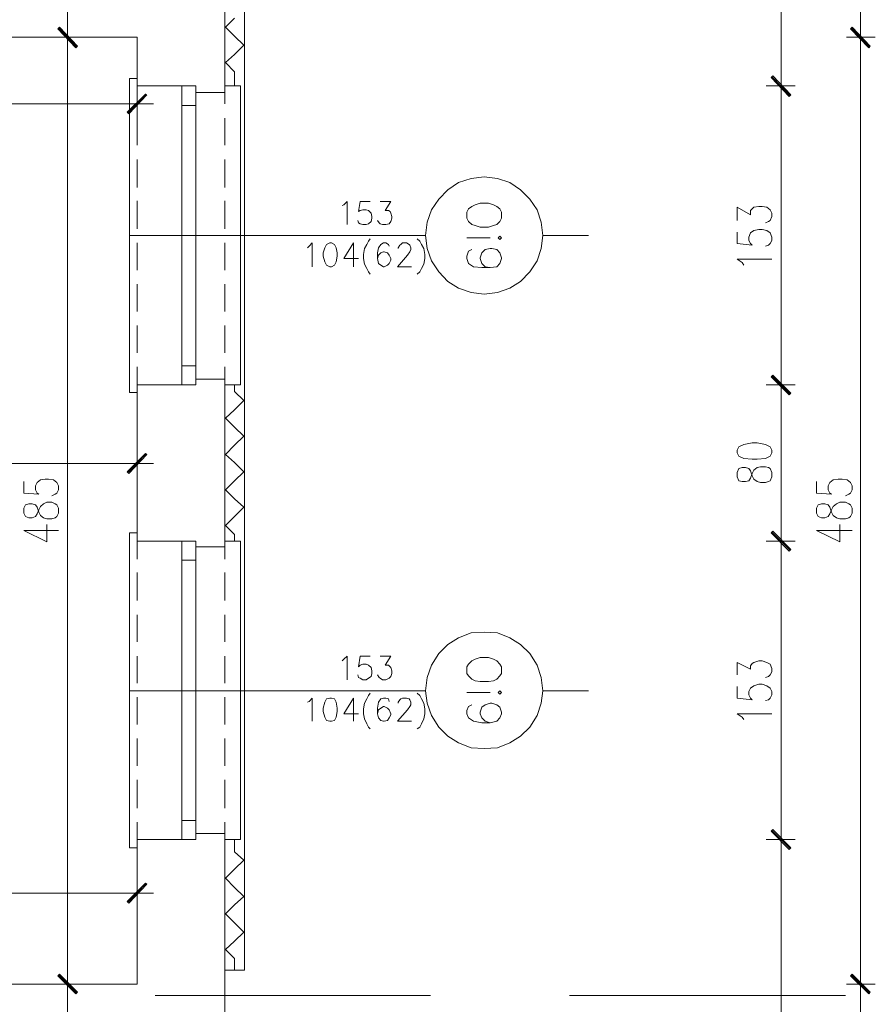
# Model space of a CAD drawing. Header units: inches. Extents: x 1504 to 12593, y -807 to 3183.
# Tile 228 of 256: x 6606 to 7043, y 1852 to 2355. Entities that reach past the tile are written whole.
import ezdxf

# ---------------------------------------------------------------- set-up
doc = ezdxf.new("R2010")
doc.units = ezdxf.units.IN
doc.header["$MEASUREMENT"] = 0
for name, color, linetype in [('at_Entity', 7, 'Continuous'), ('at_Rect', 7, 'Continuous'), ('at_Solid', 7, 'Continuous')]:
    doc.layers.add(name, color=color, linetype=linetype)

msp = doc.modelspace()

# ---------------------------------------------------------------- hatches: boundary and pattern name
at = {"layer": 'at_Solid', "lineweight": 15}
for points in [[(6635.61, 2341.95), (6625.47, 2350.82), (6626.32, 2351.67)], [(6626.32, 2351.67), (6625.47, 2350.82), (6635.61, 2341.95)], [(6634.77, 2341.53), (6635.61, 2341.95), (6625.47, 2350.82)], [(6625.47, 2350.82), (6635.61, 2341.95), (6634.77, 2341.11)], [(7031.4, 2351.67), (7030.56, 2350.82), (7040.69, 2341.95)], [(7040.69, 2341.95), (7030.56, 2350.82), (7031.4, 2351.67)], [(7030.56, 2350.82), (7040.69, 2341.95), (7039.85, 2341.11)], [(7039.85, 2341.53), (7040.69, 2341.95), (7030.56, 2350.82)], [(6990.85, 2326.75), (6990, 2325.9), (7000.15, 2317.03)], [(7000.15, 2317.03), (6990, 2325.9), (6990.85, 2326.75)], [(6990, 2325.9), (7000.15, 2317.03), (6999.3, 2316.19)], [(6999.3, 2316.61), (7000.15, 2317.03), (6990, 2325.9)], [(6670.25, 2317.46), (6661.8, 2307.31), (6660.96, 2308.16)], [(6671.09, 2317.03), (6670.25, 2317.46), (6661.8, 2307.31)], [(6990.85, 2173.84), (6990, 2172.99), (7000.15, 2164.55)], [(7000.15, 2164.55), (6990, 2172.99), (6990.85, 2173.84)], [(6990, 2172.99), (7000.15, 2164.55), (6999.3, 2163.7)], [(6999.3, 2163.7), (7000.15, 2164.55), (6990, 2172.99)], [(6670.25, 2133.71), (6661.8, 2123.57), (6660.96, 2124.42)], [(6671.09, 2133.29), (6670.25, 2133.71), (6661.8, 2123.57)], [(6990.85, 2094.01), (6990, 2093.16), (7000.15, 2084.71)], [(7000.15, 2084.71), (6990, 2093.16), (6990.85, 2094.01)], [(6990, 2093.16), (7000.15, 2084.71), (6999.3, 2083.87)], [(6999.3, 2083.87), (7000.15, 2084.71), (6990, 2093.16)], [(6990.85, 1941.52), (6990, 1940.67), (7000.15, 1932.23)], [(7000.15, 1932.23), (6990, 1940.67), (6990.85, 1941.52)], [(6990, 1940.67), (7000.15, 1932.23), (6999.3, 1931.38)], [(6999.3, 1931.38), (7000.15, 1932.23), (6990, 1940.67)], [(6670.25, 1914.06), (6661.8, 1903.92), (6660.96, 1904.77)], [(6671.09, 1913.64), (6670.25, 1914.06), (6661.8, 1903.92)], [(6635.61, 1858.31), (6625.47, 1866.76), (6626.32, 1867.6)], [(6626.32, 1867.6), (6625.47, 1866.76), (6635.61, 1858.31)], [(7031.4, 1867.6), (7030.56, 1866.76), (7040.69, 1858.31)], [(7040.69, 1858.31), (7030.56, 1866.76), (7031.4, 1867.6)], [(6634.77, 1857.46), (6635.61, 1858.31), (6625.47, 1866.76)], [(6625.47, 1866.76), (6635.61, 1858.31), (6634.77, 1857.46)], [(7030.56, 1866.76), (7040.69, 1858.31), (7039.85, 1857.46)], [(7039.85, 1857.46), (7040.69, 1858.31), (7030.56, 1866.76)]]:
    msp.add_hatch(color=7, dxfattribs=at).paths.add_polyline_path(points)

# ---------------------------------------------------------------- linework, layer by layer
at = {"layer": 'at_Entity', "color": 7, "lineweight": 15}
for p, q in [((6720.94, 1869.71), (6720.94, 2962.04)), ((6710.8, 2321.68), (6710.8, 2430.24)), ((6995.07, 2327.17), (6995.07, 2421.79)), ((6630.54, 2385.89), (6630.54, 2352.09)), ((7035.63, 2352.09), (7035.63, 2385.89)), ((6711.22, 2351.67), (6715.87, 2356.32)), ((6625.47, 2350.82), (6626.32, 2351.67)), ((6626.32, 2351.67), (6625.47, 2350.82)), ((6635.61, 2341.95), (6625.47, 2350.82)), ((6625.47, 2350.82), (6634.77, 2341.53)), ((6635.61, 2341.95), (6625.47, 2350.82)), ((6625.47, 2350.82), (6635.61, 2341.95)), ((6625.47, 2350.82), (6635.61, 2341.95)), ((6634.77, 2341.11), (6625.47, 2350.82)), ((6625.9, 2351.25), (6635.19, 2341.95)), ((6635.19, 2341.53), (6625.9, 2351.25)), ((6626.32, 2351.67), (6635.61, 2341.95)), ((6635.61, 2341.95), (6626.32, 2351.67)), ((6630.54, 2354.63), (6630.54, 2338.15)), ((6630.54, 2338.15), (6630.54, 2354.63)), ((6715.87, 2347.02), (6711.22, 2351.67)), ((7031.4, 2351.67), (7030.56, 2350.82)), ((7030.56, 2350.82), (7031.4, 2351.67)), ((7030.56, 2350.82), (7040.69, 2341.95)), ((7030.56, 2350.82), (7040.69, 2341.95)), ((7039.85, 2341.11), (7030.56, 2350.82)), ((7040.69, 2341.95), (7030.56, 2350.82)), ((7030.56, 2350.82), (7039.85, 2341.53)), ((7040.69, 2341.95), (7030.56, 2350.82)), ((7040.27, 2341.53), (7030.98, 2351.25)), ((7030.98, 2351.25), (7040.27, 2341.95)), ((7040.69, 2341.95), (7031.4, 2351.67)), ((7031.4, 2351.67), (7040.69, 2341.95)), ((7035.63, 2338.15), (7035.63, 2354.63)), ((7035.63, 2354.63), (7035.63, 2338.15)), ((6666.02, 2346.6), (6267.28, 2346.6)), ((6638.15, 2346.6), (6622.94, 2346.6)), ((6622.94, 2346.6), (6638.15, 2346.6)), ((6666.02, 2346.6), (6666.02, 2321.68)), ((6715.87, 2347.02), (6720.52, 2342.38)), ((7028.45, 2346.6), (7043.23, 2346.6)), ((7043.23, 2346.6), (7028.45, 2346.6)), ((6630.54, 2340.69), (6630.54, 1868.02)), ((6634.77, 2341.53), (6635.61, 2341.95)), ((6635.61, 2341.95), (6634.77, 2341.11)), ((6720.52, 2342.38), (6715.87, 2337.73)), ((7035.63, 1868.02), (7035.63, 2340.69)), ((7040.69, 2341.95), (7039.85, 2341.11)), ((7039.85, 2341.53), (7040.69, 2341.95)), ((6711.22, 2333.51), (6715.87, 2337.73)), ((6715.87, 2328.86), (6711.22, 2333.51)), ((6662.22, 2164.97), (6662.22, 2325.48)), ((6662.22, 2325.48), (6666.02, 2325.48)), ((6666.02, 2312.39), (6666.02, 2325.48)), ((6666.02, 2325.48), (6666.02, 2321.68)), ((6715.87, 2321.68), (6715.87, 2328.86)), ((6990.85, 2326.75), (6990, 2325.9)), ((6990, 2325.9), (6990.85, 2326.75)), ((6990, 2325.9), (7000.15, 2317.03)), ((6990, 2325.9), (7000.15, 2317.03)), ((6999.3, 2316.19), (6990, 2325.9)), ((7000.15, 2317.03), (6990, 2325.9)), ((6990, 2325.9), (6999.3, 2316.61)), ((7000.15, 2317.03), (6990, 2325.9)), ((6999.72, 2316.61), (6990.43, 2326.33)), ((6990.43, 2326.33), (6999.72, 2316.61)), ((7000.15, 2317.03), (6990.85, 2326.75)), ((6990.85, 2326.75), (7000.15, 2317.03)), ((6995.07, 2313.23), (6995.07, 2329.7)), ((6995.07, 2329.7), (6995.07, 2313.23)), ((6666.02, 2321.68), (6696.01, 2321.68)), ((6696.01, 2321.68), (6666.02, 2321.68)), ((6666.02, 2321.68), (6696.01, 2321.68)), ((6696.01, 2321.68), (6696.01, 2318.3)), ((6710.8, 2321.68), (6718.83, 2321.68)), ((6710.8, 2312.39), (6710.8, 2321.68)), ((6710.8, 2318.3), (6710.8, 2321.68)), ((6718.83, 2321.68), (6718.83, 2168.77)), ((6987.47, 2321.68), (7002.25, 2321.68)), ((7002.25, 2321.68), (6987.47, 2321.68)), ((6660.96, 2308.16), (6670.25, 2317.46)), ((6661.38, 2307.74), (6670.67, 2317.46)), ((6670.25, 2317.46), (6661.8, 2307.31)), ((6670.25, 2317.46), (6661.8, 2307.31)), ((6661.8, 2307.31), (6671.09, 2317.03)), ((6666.02, 2319.99), (6666.02, 2305.21)), ((6671.09, 2317.03), (6670.25, 2317.46)), ((6696.01, 2318.3), (6710.8, 2318.3)), ((6696.01, 2318.3), (6710.8, 2318.3)), ((6995.07, 2174.26), (6995.07, 2315.77)), ((7000.15, 2317.03), (6999.3, 2316.19)), ((6999.3, 2316.61), (7000.15, 2317.03)), ((6273.19, 2312.39), (6660.53, 2312.39)), ((6658, 2312.39), (6674.48, 2312.39)), ((6688.83, 2178.48), (6688.83, 2311.54)), ((6696.01, 2178.48), (6696.01, 2311.54)), ((6661.8, 2307.31), (6660.96, 2308.16)), ((6666.02, 2291.27), (6666.02, 2305.21)), ((6710.8, 2291.27), (6710.8, 2305.21)), ((6666.02, 2269.72), (6666.02, 2284.08)), ((6710.8, 2269.72), (6710.8, 2284.08)), ((6836.68, 2274.37), (6843.43, 2275.21)), ((6843.43, 2275.21), (6850.19, 2274.37)), ((6824.85, 2268.46), (6830.34, 2272.26)), ((6830.34, 2272.26), (6836.68, 2274.37)), ((6850.19, 2274.37), (6856.53, 2272.26)), ((6856.53, 2272.26), (6862.02, 2268.46)), ((6820.2, 2263.81), (6824.85, 2268.46)), ((6862.02, 2268.46), (6866.66, 2263.81)), ((6666.02, 2248.6), (6666.02, 2262.96)), ((6710.8, 2248.6), (6710.8, 2262.96)), ((6770.78, 2260.43), (6771.62, 2260.85)), ((6771.62, 2260.85), (6773.31, 2262.54)), ((6773.31, 2262.54), (6773.31, 2250.72)), ((6780.08, 2262.54), (6779.23, 2257.47)), ((6785.14, 2262.54), (6780.08, 2262.54)), ((6790.21, 2262.54), (6795.7, 2262.54)), ((6795.7, 2262.54), (6792.74, 2257.9)), ((6816.4, 2258.32), (6820.2, 2263.81)), ((6837.1, 2260.01), (6835.41, 2258.74)), ((6838.79, 2260.85), (6837.1, 2260.01)), ((6841.32, 2261.7), (6838.79, 2260.85)), ((6845.54, 2261.7), (6841.32, 2261.7)), ((6848.08, 2260.85), (6845.54, 2261.7)), ((6849.77, 2260.01), (6848.08, 2260.85)), ((6851.46, 2258.74), (6849.77, 2260.01)), ((6866.66, 2263.81), (6870.47, 2258.32)), ((6981.14, 2259.59), (6983.67, 2260.01)), ((6983.67, 2260.01), (6985.36, 2260.01)), ((6985.36, 2260.01), (6987.89, 2259.59)), ((6779.23, 2257.47), (6780.08, 2257.9)), ((6780.08, 2257.9), (6781.34, 2258.32)), ((6781.34, 2258.32), (6783.03, 2258.32)), ((6783.03, 2258.32), (6784.3, 2257.9)), ((6784.3, 2257.9), (6785.56, 2256.63)), ((6785.56, 2256.63), (6785.99, 2254.94)), ((6785.99, 2254.94), (6785.99, 2254.09)), ((6792.74, 2257.9), (6794.43, 2257.9)), ((6794.43, 2257.9), (6795.28, 2257.47)), ((6795.28, 2257.47), (6795.7, 2256.63)), ((6795.7, 2256.63), (6796.13, 2254.94)), ((6796.13, 2254.94), (6796.13, 2254.09)), ((6814.29, 2251.98), (6816.4, 2258.32)), ((6835.41, 2258.74), (6834.56, 2257.05)), ((6834.56, 2257.05), (6834.56, 2254.09)), ((6852.3, 2257.05), (6851.46, 2258.74)), ((6852.3, 2254.09), (6852.3, 2257.05)), ((6870.47, 2258.32), (6872.58, 2251.98)), ((6972.69, 2252.83), (6972.69, 2259.59)), ((6972.69, 2259.59), (6979.45, 2255.78)), ((6979.45, 2257.9), (6980.29, 2258.74)), ((6979.45, 2255.78), (6979.45, 2257.9)), ((6980.29, 2258.74), (6981.14, 2259.59)), ((6987.89, 2259.59), (6989.58, 2258.32)), ((6989.58, 2258.32), (6990.43, 2256.63)), ((6990.43, 2254.94), (6989.58, 2252.83)), ((6990.43, 2256.63), (6990.43, 2254.94)), ((6779.23, 2251.56), (6778.81, 2252.83)), ((6780.08, 2251.14), (6779.23, 2251.56)), ((6781.34, 2250.72), (6780.08, 2251.14)), ((6783.03, 2250.72), (6781.34, 2250.72)), ((6784.3, 2251.14), (6783.03, 2250.72)), ((6785.56, 2252.4), (6784.3, 2251.14)), ((6785.99, 2254.09), (6785.56, 2252.4)), ((6789.79, 2251.56), (6788.95, 2252.83)), ((6790.21, 2251.14), (6789.79, 2251.56)), ((6791.48, 2250.72), (6790.21, 2251.14)), ((6793.17, 2250.72), (6791.48, 2250.72)), ((6794.86, 2251.14), (6793.17, 2250.72)), ((6795.7, 2252.4), (6794.86, 2251.14)), ((6796.13, 2254.09), (6795.7, 2252.4)), ((6813.44, 2245.22), (6814.29, 2251.98)), ((6834.56, 2254.09), (6835.41, 2252.4)), ((6835.41, 2252.4), (6837.1, 2250.72)), ((6837.1, 2250.72), (6838.79, 2250.29)), ((6838.79, 2250.29), (6841.32, 2249.45)), ((6845.54, 2249.45), (6848.08, 2250.29)), ((6848.08, 2250.29), (6849.77, 2250.72)), ((6849.77, 2250.72), (6851.46, 2252.4)), ((6851.46, 2252.4), (6852.3, 2254.09)), ((6872.58, 2251.98), (6873.42, 2245.22)), ((6988.74, 2252.4), (6987.05, 2251.56)), ((6989.58, 2252.83), (6988.74, 2252.4)), ((6662.22, 2245.22), (6813.44, 2245.22)), ((6814.29, 2238.47), (6813.44, 2245.22)), ((6841.32, 2249.45), (6845.54, 2249.45)), ((6851.46, 2244.8), (6850.61, 2243.96)), ((6852.3, 2243.96), (6851.46, 2244.8)), ((6873.42, 2245.22), (6872.58, 2238.47)), ((6873.42, 2245.22), (6896.65, 2245.22)), ((6972.69, 2246.91), (6972.69, 2241)), ((6978.6, 2244.38), (6979.45, 2246.49)), ((6979.45, 2246.49), (6981.14, 2247.76)), ((6981.14, 2247.76), (6983.67, 2248.18)), ((6983.67, 2248.18), (6985.36, 2248.18)), ((6985.36, 2248.18), (6987.89, 2247.76)), ((6987.89, 2247.76), (6989.58, 2246.49)), ((6989.58, 2246.49), (6990.43, 2244.38)), ((6666.02, 2227.48), (6666.02, 2241.42)), ((6710.8, 2227.48), (6710.8, 2241.42)), ((6753.04, 2238.89), (6753.88, 2239.73)), ((6753.88, 2239.73), (6755.57, 2241.42)), ((6755.57, 2241.42), (6755.57, 2229.17)), ((6762.75, 2240.58), (6761.91, 2238.89)), ((6764.44, 2241.42), (6762.75, 2240.58)), ((6765.29, 2241.42), (6764.44, 2241.42)), ((6766.98, 2240.58), (6765.29, 2241.42)), ((6767.82, 2238.89), (6766.98, 2240.58)), ((6776.69, 2241.42), (6771.62, 2233.4)), ((6776.69, 2241.42), (6776.69, 2229.17)), ((6783.45, 2240.58), (6782.18, 2238.47)), ((6784.3, 2242.27), (6783.45, 2240.58)), ((6785.14, 2243.53), (6784.3, 2242.27)), ((6790.64, 2240.58), (6789.37, 2238.89)), ((6791.9, 2241.42), (6790.64, 2240.58)), ((6793.17, 2241.42), (6791.9, 2241.42)), ((6794.43, 2240.58), (6793.17, 2241.42)), ((6794.86, 2239.73), (6794.43, 2240.58)), ((6799.51, 2238.89), (6800.35, 2240.16)), ((6800.35, 2240.16), (6800.77, 2240.58)), ((6800.77, 2240.58), (6801.61, 2241.42)), ((6801.61, 2241.42), (6803.73, 2241.42)), ((6803.73, 2241.42), (6805, 2240.58)), ((6805, 2240.58), (6805.42, 2240.16)), ((6805.42, 2240.16), (6805.84, 2238.89)), ((6809.22, 2243.53), (6810.48, 2242.27)), ((6810.48, 2242.27), (6811.33, 2240.58)), ((6811.33, 2240.58), (6812.6, 2238.47)), ((6846.39, 2243.96), (6834.56, 2243.96)), ((6850.61, 2243.96), (6851.46, 2243.11)), ((6851.46, 2243.11), (6852.3, 2243.96)), ((6972.69, 2241), (6980.29, 2240.16)), ((6978.6, 2242.69), (6978.6, 2244.38)), ((6979.45, 2241), (6978.6, 2242.69)), ((6980.29, 2240.16), (6979.45, 2241)), ((6988.74, 2240.16), (6987.05, 2239.73)), ((6989.58, 2241), (6988.74, 2240.16)), ((6990.43, 2242.69), (6989.58, 2241)), ((6990.43, 2244.38), (6990.43, 2242.69)), ((6761.91, 2238.89), (6761.07, 2236.35)), ((6761.07, 2236.35), (6761.07, 2234.66)), ((6761.07, 2234.66), (6761.91, 2231.71)), ((6768.25, 2236.35), (6767.82, 2238.89)), ((6767.82, 2231.71), (6768.25, 2234.66)), ((6768.25, 2234.66), (6768.25, 2236.35)), ((6782.18, 2238.47), (6781.77, 2235.51)), ((6781.77, 2235.51), (6781.77, 2233.4)), ((6789.37, 2238.89), (6788.95, 2236.35)), ((6788.95, 2236.35), (6788.95, 2233.4)), ((6789.37, 2235.09), (6788.95, 2233.4)), ((6790.64, 2236.35), (6789.37, 2235.09)), ((6791.9, 2236.78), (6790.64, 2236.35)), ((6792.32, 2236.78), (6791.9, 2236.78)), ((6794.01, 2236.35), (6792.32, 2236.78)), ((6794.86, 2235.09), (6794.01, 2236.35)), ((6795.7, 2233.4), (6794.86, 2235.09)), ((6804.15, 2235.09), (6799.08, 2229.17)), ((6799.51, 2238.47), (6799.51, 2238.89)), ((6805.42, 2236.78), (6804.15, 2235.09)), ((6805.84, 2238.04), (6805.42, 2236.78)), ((6805.84, 2238.89), (6805.84, 2238.04)), ((6812.6, 2238.47), (6813.02, 2235.51)), ((6813.02, 2235.51), (6813.02, 2233.4)), ((6816.4, 2232.13), (6814.29, 2238.47)), ((6834.56, 2234.66), (6835.41, 2237.2)), ((6834.56, 2233.4), (6834.56, 2234.66)), ((6835.41, 2237.2), (6837.1, 2238.04)), ((6841.32, 2233.82), (6842.17, 2236.35)), ((6842.17, 2236.35), (6843.86, 2238.04)), ((6843.86, 2238.04), (6846.39, 2238.47)), ((6846.39, 2238.47), (6847.24, 2238.47)), ((6847.24, 2238.47), (6849.77, 2238.04)), ((6849.77, 2238.04), (6851.46, 2236.35)), ((6851.46, 2236.35), (6852.3, 2233.82)), ((6872.58, 2238.47), (6870.47, 2232.13)), ((6761.91, 2231.71), (6762.75, 2230.02)), ((6762.75, 2230.02), (6764.44, 2229.17)), ((6765.29, 2229.17), (6766.98, 2230.02)), ((6766.98, 2230.02), (6767.82, 2231.71)), ((6771.62, 2233.4), (6779.23, 2233.4)), ((6781.77, 2233.4), (6782.18, 2230.44)), ((6782.18, 2230.44), (6783.45, 2228.32)), ((6788.95, 2233.4), (6789.37, 2230.86)), ((6789.37, 2230.86), (6790.64, 2230.02)), ((6790.64, 2230.02), (6791.9, 2229.17)), ((6792.32, 2229.17), (6794.01, 2230.02)), ((6794.01, 2230.02), (6794.86, 2230.86)), ((6794.86, 2230.86), (6795.7, 2232.55)), ((6795.7, 2232.55), (6795.7, 2233.4)), ((6812.6, 2230.44), (6811.33, 2228.32)), ((6813.02, 2233.4), (6812.6, 2230.44)), ((6820.2, 2226.64), (6816.4, 2232.13)), ((6835.41, 2230.86), (6834.56, 2233.4)), ((6837.94, 2229.17), (6835.41, 2230.86)), ((6841.32, 2233.4), (6841.32, 2233.82)), ((6842.17, 2230.86), (6841.32, 2233.4)), ((6843.86, 2229.17), (6842.17, 2230.86)), ((6851.46, 2230.86), (6849.77, 2229.17)), ((6852.3, 2233.4), (6851.46, 2230.86)), ((6852.3, 2233.82), (6852.3, 2233.4)), ((6870.47, 2232.13), (6866.66, 2226.64)), ((6975.22, 2231.29), (6972.69, 2232.98)), ((6972.69, 2232.98), (6990.43, 2232.98)), ((6976.07, 2230.02), (6975.22, 2231.29)), ((6764.44, 2229.17), (6765.29, 2229.17)), ((6783.45, 2228.32), (6784.3, 2226.64)), ((6784.3, 2226.64), (6785.14, 2225.37)), ((6791.9, 2229.17), (6792.32, 2229.17)), ((6799.08, 2229.17), (6806.26, 2229.17)), ((6810.48, 2226.64), (6809.22, 2225.37)), ((6811.33, 2228.32), (6810.48, 2226.64)), ((6824.85, 2221.57), (6820.2, 2226.64)), ((6842.17, 2228.75), (6837.94, 2229.17)), ((6846.39, 2228.75), (6842.17, 2228.75)), ((6846.39, 2228.75), (6843.86, 2229.17)), ((6849.77, 2229.17), (6846.39, 2228.75)), ((6866.66, 2226.64), (6862.02, 2221.57)), ((6666.02, 2206.36), (6666.02, 2220.3)), ((6710.8, 2206.36), (6710.8, 2220.3)), ((6830.34, 2218.19), (6824.85, 2221.57)), ((6862.02, 2221.57), (6856.53, 2218.19)), ((6836.68, 2216.08), (6830.34, 2218.19)), ((6843.43, 2215.24), (6836.68, 2216.08)), ((6850.19, 2216.08), (6843.43, 2215.24)), ((6856.53, 2218.19), (6850.19, 2216.08)), ((6666.02, 2185.24), (6666.02, 2199.18)), ((6710.8, 2185.24), (6710.8, 2199.18)), ((6666.02, 2164.97), (6666.02, 2178.06)), ((6710.8, 2168.77), (6710.8, 2178.06)), ((6995.07, 2160.74), (6995.07, 2177.22)), ((6995.07, 2177.22), (6995.07, 2160.74)), ((6696.01, 2171.73), (6710.8, 2171.73)), ((6696.01, 2168.77), (6696.01, 2171.73)), ((6696.01, 2171.73), (6710.8, 2171.73)), ((6710.8, 2171.73), (6710.8, 2168.77)), ((6990.85, 2173.84), (6990, 2172.99)), ((6990, 2172.99), (6990.85, 2173.84)), ((6990, 2172.99), (7000.15, 2164.55)), ((6990, 2172.99), (7000.15, 2164.55)), ((6999.3, 2163.7), (6990, 2172.99)), ((7000.15, 2164.55), (6990, 2172.99)), ((6990, 2172.99), (6999.3, 2163.7)), ((7000.15, 2164.55), (6990, 2172.99)), ((6999.72, 2164.12), (6990.43, 2173.42)), ((6990.43, 2173.42), (6999.72, 2164.12)), ((7000.15, 2164.55), (6990.85, 2173.84)), ((6990.85, 2173.84), (7000.15, 2164.55)), ((6666.02, 2164.97), (6662.22, 2164.97)), ((6666.02, 2168.77), (6666.02, 2088.93)), ((6666.02, 2168.77), (6696.01, 2168.77)), ((6696.01, 2168.77), (6666.02, 2168.77)), ((6666.02, 2164.97), (6666.02, 2168.77)), ((6666.02, 2168.77), (6696.01, 2168.77)), ((6710.8, 2088.93), (6710.8, 2168.77)), ((6718.83, 2168.77), (6710.8, 2168.77)), ((6715.87, 2165.39), (6715.87, 2168.77)), ((6715.87, 2165.39), (6720.52, 2160.74)), ((6987.47, 2168.77), (7002.25, 2168.77)), ((7002.25, 2168.77), (6987.47, 2168.77)), ((7000.15, 2164.55), (6999.3, 2163.7)), ((6999.3, 2163.7), (7000.15, 2164.55)), ((6720.52, 2160.74), (6715.87, 2156.1)), ((6995.07, 2094.43), (6995.07, 2163.28)), ((6711.22, 2151.87), (6715.87, 2156.1)), ((6715.87, 2147.23), (6711.22, 2151.87)), ((6715.87, 2147.23), (6720.52, 2142.58)), ((6720.52, 2142.58), (6715.87, 2137.93)), ((6980.29, 2139.2), (6976.07, 2138.36)), ((6982.82, 2139.2), (6980.29, 2139.2)), ((6987.05, 2138.36), (6982.82, 2139.2)), ((6666.02, 2136.25), (6666.02, 2121.46)), ((6711.22, 2133.29), (6715.87, 2137.93)), ((6973.53, 2137.09), (6972.69, 2135.4)), ((6972.69, 2135.4), (6972.69, 2134.13)), ((6972.69, 2134.13), (6973.53, 2132.44)), ((6976.07, 2138.36), (6973.53, 2137.09)), ((6989.58, 2137.09), (6987.05, 2138.36)), ((6990.43, 2135.4), (6989.58, 2137.09)), ((6989.58, 2132.44), (6990.43, 2134.13)), ((6990.43, 2134.13), (6990.43, 2135.4)), ((6660.96, 2124.42), (6670.25, 2133.71)), ((6661.38, 2124), (6670.67, 2133.71)), ((6670.25, 2133.71), (6661.8, 2123.57)), ((6670.25, 2133.71), (6661.8, 2123.57)), ((6661.8, 2123.57), (6671.09, 2133.29)), ((6671.09, 2133.29), (6670.25, 2133.71)), ((6715.87, 2129.07), (6711.22, 2133.29)), ((6715.87, 2129.07), (6720.52, 2124.42)), ((6973.53, 2132.44), (6976.07, 2131.18)), ((6976.07, 2131.18), (6980.29, 2130.75)), ((6980.29, 2130.75), (6982.82, 2130.75)), ((6982.82, 2130.75), (6987.05, 2131.18)), ((6987.05, 2131.18), (6989.58, 2132.44)), ((6660.53, 2128.64), (6488.2, 2128.64)), ((6658, 2128.64), (6674.48, 2128.64)), ((6661.8, 2123.57), (6660.96, 2124.42)), ((6720.52, 2124.42), (6715.87, 2119.77)), ((6973.53, 2126.11), (6972.69, 2124)), ((6972.69, 2124), (6972.69, 2121.88)), ((6975.22, 2126.53), (6973.53, 2126.11)), ((6976.92, 2126.53), (6975.22, 2126.53)), ((6978.6, 2126.11), (6976.92, 2126.53)), ((6979.45, 2124.84), (6978.6, 2126.11)), ((6980.29, 2122.31), (6979.45, 2124.84)), ((6980.29, 2123.57), (6981.14, 2125.26)), ((6981.14, 2125.26), (6982.82, 2126.53)), ((6982.82, 2126.53), (6984.51, 2126.95)), ((6984.51, 2126.95), (6987.05, 2126.95)), ((6987.05, 2126.95), (6988.74, 2126.53)), ((6988.74, 2126.53), (6989.58, 2126.11)), ((6989.58, 2126.11), (6990.43, 2124)), ((6990.43, 2124), (6990.43, 2121.88)), ((6608.16, 2119.35), (6608.16, 2113.44)), ((6614.07, 2117.24), (6614.92, 2118.93)), ((6614.92, 2118.93), (6616.61, 2120.19)), ((6616.61, 2120.19), (6619.14, 2120.62)), ((6619.14, 2120.62), (6620.83, 2120.62)), ((6620.83, 2120.62), (6623.36, 2120.19)), ((6623.36, 2120.19), (6625.05, 2118.93)), ((6625.05, 2118.93), (6625.9, 2117.24)), ((6711.22, 2115.13), (6715.87, 2119.77)), ((6972.69, 2121.88), (6973.53, 2119.77)), ((6973.53, 2119.77), (6975.22, 2119.35)), ((6975.22, 2119.35), (6976.92, 2119.35)), ((6976.92, 2119.35), (6978.6, 2119.77)), ((6978.6, 2119.77), (6979.45, 2121.04)), ((6979.45, 2121.04), (6980.29, 2123.57)), ((6981.14, 2120.62), (6980.29, 2122.31)), ((6982.82, 2119.35), (6981.14, 2120.62)), ((6984.51, 2118.93), (6982.82, 2119.35)), ((6987.05, 2118.93), (6984.51, 2118.93)), ((6988.74, 2119.35), (6987.05, 2118.93)), ((6989.58, 2119.77), (6988.74, 2119.35)), ((6990.43, 2121.88), (6989.58, 2119.77)), ((7013.24, 2119.35), (7013.24, 2113.44)), ((7019.15, 2117.24), (7020, 2118.93)), ((7020, 2118.93), (7021.68, 2120.19)), ((7021.68, 2120.19), (7024.22, 2120.62)), ((7024.22, 2120.62), (7026.33, 2120.62)), ((7026.33, 2120.62), (7028.86, 2120.19)), ((7028.86, 2120.19), (7030.56, 2118.93)), ((7030.56, 2118.93), (7031.4, 2117.24)), ((6614.07, 2115.13), (6614.07, 2117.24)), ((6614.92, 2113.44), (6614.07, 2115.13)), ((6625.9, 2115.13), (6625.05, 2113.44)), ((6625.9, 2117.24), (6625.9, 2115.13)), ((6715.87, 2110.48), (6711.22, 2115.13)), ((7019.15, 2115.13), (7019.15, 2117.24)), ((7020, 2113.44), (7019.15, 2115.13)), ((7031.4, 2115.13), (7030.56, 2113.44)), ((7031.4, 2117.24), (7031.4, 2115.13)), ((6608.16, 2113.44), (6615.76, 2113.01)), ((6615.76, 2113.01), (6614.92, 2113.44)), ((6624.21, 2113.01), (6622.52, 2112.17)), ((6625.05, 2113.44), (6624.21, 2113.01)), ((6715.87, 2110.48), (6720.52, 2106.26)), ((7013.24, 2113.44), (7020.84, 2113.01)), ((7020.84, 2113.01), (7020, 2113.44)), ((7029.71, 2113.01), (7028.02, 2112.17)), ((7030.56, 2113.44), (7029.71, 2113.01)), ((6609, 2107.52), (6608.16, 2105.83)), ((6608.16, 2105.83), (6608.16, 2103.3)), ((6610.69, 2107.95), (6609, 2107.52)), ((6612.38, 2107.95), (6610.69, 2107.95)), ((6614.07, 2107.52), (6612.38, 2107.95)), ((6614.92, 2106.26), (6614.07, 2107.52)), ((6615.76, 2103.72), (6614.92, 2106.26)), ((6614.92, 2102.88), (6615.76, 2104.98)), ((6615.76, 2104.98), (6616.61, 2106.67)), ((6616.61, 2106.67), (6618.29, 2107.95)), ((6618.29, 2107.95), (6619.98, 2108.79)), ((6619.98, 2108.79), (6622.52, 2108.79)), ((6622.52, 2108.79), (6624.21, 2107.95)), ((6624.21, 2107.95), (6625.05, 2107.52)), ((6625.05, 2107.52), (6625.9, 2105.83)), ((6625.9, 2105.83), (6625.9, 2103.3)), ((6720.52, 2106.26), (6715.87, 2101.61)), ((7014.08, 2107.52), (7013.24, 2105.83)), ((7013.24, 2105.83), (7013.24, 2103.3)), ((7015.77, 2107.95), (7014.08, 2107.52)), ((7017.46, 2107.95), (7015.77, 2107.95)), ((7019.15, 2107.52), (7017.46, 2107.95)), ((7020, 2106.26), (7019.15, 2107.52)), ((7020.84, 2103.72), (7020, 2106.26)), ((7020, 2102.88), (7020.84, 2104.98)), ((7020.84, 2104.98), (7021.68, 2106.67)), ((7021.68, 2106.67), (7023.38, 2107.95)), ((7023.38, 2107.95), (7025.07, 2108.79)), ((7025.07, 2108.79), (7028.02, 2108.79)), ((7028.02, 2108.79), (7029.71, 2107.95)), ((7029.71, 2107.95), (7030.56, 2107.52)), ((7030.56, 2107.52), (7031.4, 2105.83)), ((7031.4, 2105.83), (7031.4, 2103.3)), ((6608.16, 2103.3), (6609, 2101.61)), ((6609, 2101.61), (6610.69, 2100.76)), ((6610.69, 2100.76), (6612.38, 2100.76)), ((6612.38, 2100.76), (6614.07, 2101.61)), ((6614.07, 2101.61), (6614.92, 2102.88)), ((6616.61, 2102.03), (6615.76, 2103.72)), ((6618.29, 2100.76), (6616.61, 2102.03)), ((6619.98, 2100.34), (6618.29, 2100.76)), ((6622.52, 2100.34), (6619.98, 2100.34)), ((6624.21, 2100.76), (6622.52, 2100.34)), ((6625.05, 2101.61), (6624.21, 2100.76)), ((6625.9, 2103.3), (6625.05, 2101.61)), ((6711.22, 2096.96), (6715.87, 2101.61)), ((7013.24, 2103.3), (7014.08, 2101.61)), ((7014.08, 2101.61), (7015.77, 2100.76)), ((7015.77, 2100.76), (7017.46, 2100.76)), ((7017.46, 2100.76), (7019.15, 2101.61)), ((7019.15, 2101.61), (7020, 2102.88)), ((7021.68, 2102.03), (7020.84, 2103.72)), ((7023.38, 2100.76), (7021.68, 2102.03)), ((7025.07, 2100.34), (7023.38, 2100.76)), ((7028.02, 2100.34), (7025.07, 2100.34)), ((7029.71, 2100.76), (7028.02, 2100.34)), ((7030.56, 2101.61), (7029.71, 2100.76)), ((7031.4, 2103.3), (7030.56, 2101.61)), ((6608.16, 2094.43), (6619.98, 2088.52)), ((6608.16, 2094.43), (6625.9, 2094.43)), ((6619.98, 2088.52), (6619.98, 2097.39)), ((6715.87, 2092.32), (6711.22, 2096.96)), ((6990.85, 2094.01), (6990, 2093.16)), ((6990, 2093.16), (6990.85, 2094.01)), ((7000.15, 2084.71), (6990.85, 2094.01)), ((6990.85, 2094.01), (7000.15, 2084.71)), ((6995.07, 2080.91), (6995.07, 2097.39)), ((6995.07, 2097.39), (6995.07, 2080.91)), ((7013.24, 2094.43), (7025.07, 2088.52)), ((7013.24, 2094.43), (7031.4, 2094.43)), ((7025.07, 2088.52), (7025.07, 2097.39)), ((6662.22, 1932.23), (6662.22, 2093.16)), ((6662.22, 2093.16), (6666.02, 2093.16)), ((6666.02, 2079.65), (6666.02, 2093.16)), ((6666.02, 2093.16), (6666.02, 2088.93)), ((6666.02, 2088.93), (6696.01, 2088.93)), ((6696.01, 2088.93), (6666.02, 2088.93)), ((6666.02, 2088.93), (6696.01, 2088.93)), ((6696.01, 2088.93), (6696.01, 2085.98)), ((6710.8, 2088.93), (6718.83, 2088.93)), ((6710.8, 2079.65), (6710.8, 2088.93)), ((6710.8, 2085.98), (6710.8, 2088.93)), ((6715.87, 2088.93), (6715.87, 2092.32)), ((6718.83, 2088.93), (6718.83, 1936.45)), ((6987.47, 2088.93), (7002.25, 2088.93)), ((7002.25, 2088.93), (6987.47, 2088.93)), ((6990, 2093.16), (7000.15, 2084.71)), ((6990, 2093.16), (7000.15, 2084.71)), ((6999.3, 2083.87), (6990, 2093.16)), ((7000.15, 2084.71), (6990, 2093.16)), ((6990, 2093.16), (6999.3, 2083.87)), ((7000.15, 2084.71), (6990, 2093.16)), ((6999.72, 2084.29), (6990.43, 2093.58)), ((6990.43, 2093.58), (6999.72, 2084.29)), ((6696.01, 2085.98), (6710.8, 2085.98)), ((6696.01, 2085.98), (6710.8, 2085.98)), ((7000.15, 2084.71), (6999.3, 2083.87)), ((6999.3, 2083.87), (7000.15, 2084.71)), ((6688.83, 1946.16), (6688.83, 2079.22)), ((6696.01, 1946.16), (6696.01, 2079.22)), ((6995.07, 1941.94), (6995.07, 2083.44)), ((6666.02, 2058.52), (6666.02, 2072.88)), ((6710.8, 2058.52), (6710.8, 2072.88)), ((6666.02, 2037.4), (6666.02, 2051.34)), ((6710.8, 2037.4), (6710.8, 2051.34)), ((6824.85, 2036.14), (6830.34, 2039.52)), ((6830.34, 2039.52), (6836.68, 2042.05)), ((6836.68, 2042.05), (6843.43, 2042.47)), ((6843.43, 2042.47), (6850.19, 2042.05)), ((6850.19, 2042.05), (6856.53, 2039.52)), ((6856.53, 2039.52), (6862.02, 2036.14)), ((6820.2, 2031.49), (6824.85, 2036.14)), ((6862.02, 2036.14), (6866.66, 2031.49)), ((6666.02, 2016.28), (6666.02, 2030.22)), ((6710.8, 2016.28), (6710.8, 2030.22)), ((6770.78, 2027.69), (6771.62, 2028.53)), ((6771.62, 2028.53), (6773.31, 2030.22)), ((6773.31, 2030.22), (6773.31, 2017.97)), ((6780.08, 2030.22), (6779.23, 2024.73)), ((6785.14, 2030.22), (6780.08, 2030.22)), ((6790.21, 2030.22), (6795.7, 2030.22)), ((6795.7, 2030.22), (6792.74, 2025.58)), ((6816.4, 2025.58), (6820.2, 2031.49)), ((6838.79, 2028.53), (6837.1, 2027.69)), ((6841.32, 2029.38), (6838.79, 2028.53)), ((6845.54, 2029.38), (6841.32, 2029.38)), ((6848.08, 2028.53), (6845.54, 2029.38)), ((6849.77, 2027.69), (6848.08, 2028.53)), ((6866.66, 2031.49), (6870.47, 2025.58)), ((6779.23, 2024.73), (6780.08, 2025.58)), ((6780.08, 2025.58), (6781.34, 2026)), ((6781.34, 2026), (6783.03, 2026)), ((6783.03, 2026), (6784.3, 2025.58)), ((6784.3, 2025.58), (6785.56, 2024.31)), ((6785.56, 2024.31), (6785.99, 2022.62)), ((6792.74, 2025.58), (6794.43, 2025.58)), ((6794.43, 2025.58), (6795.28, 2024.73)), ((6795.28, 2024.73), (6795.7, 2024.31)), ((6795.7, 2024.31), (6796.13, 2022.62)), ((6814.29, 2019.24), (6816.4, 2025.58)), ((6835.41, 2026), (6834.56, 2024.73)), ((6834.56, 2024.73), (6834.56, 2021.35)), ((6837.1, 2027.69), (6835.41, 2026)), ((6851.46, 2026), (6849.77, 2027.69)), ((6852.3, 2024.73), (6851.46, 2026)), ((6852.3, 2021.35), (6852.3, 2024.73)), ((6870.47, 2025.58), (6872.58, 2019.24)), ((6972.69, 2020.51), (6972.69, 2026.84)), ((6972.69, 2026.84), (6979.45, 2023.46)), ((6979.45, 2025.15), (6980.29, 2026.42)), ((6979.45, 2023.46), (6979.45, 2025.15)), ((6980.29, 2026.42), (6981.14, 2026.84)), ((6981.14, 2026.84), (6983.67, 2027.69)), ((6983.67, 2027.69), (6985.36, 2027.69)), ((6985.36, 2027.69), (6987.89, 2026.84)), ((6987.89, 2026.84), (6989.58, 2026)), ((6989.58, 2026), (6990.43, 2023.89)), ((6990.43, 2023.89), (6990.43, 2022.2)), ((6779.23, 2019.24), (6778.81, 2020.51)), ((6780.08, 2018.82), (6779.23, 2019.24)), ((6781.34, 2017.97), (6780.08, 2018.82)), ((6784.3, 2018.82), (6783.03, 2017.97)), ((6785.56, 2019.66), (6784.3, 2018.82)), ((6785.99, 2021.35), (6785.56, 2019.66)), ((6785.99, 2022.62), (6785.99, 2021.35)), ((6789.79, 2019.24), (6788.95, 2020.51)), ((6790.21, 2018.82), (6789.79, 2019.24)), ((6791.48, 2017.97), (6790.21, 2018.82)), ((6794.86, 2018.82), (6793.17, 2017.97)), ((6795.7, 2019.66), (6794.86, 2018.82)), ((6796.13, 2021.35), (6795.7, 2019.66)), ((6796.13, 2022.62), (6796.13, 2021.35)), ((6813.44, 2012.48), (6814.29, 2019.24)), ((6834.56, 2021.35), (6835.41, 2020.09)), ((6835.41, 2020.09), (6837.1, 2018.4)), ((6837.1, 2018.4), (6838.79, 2017.55)), ((6848.08, 2017.55), (6849.77, 2018.4)), ((6849.77, 2018.4), (6851.46, 2020.09)), ((6851.46, 2020.09), (6852.3, 2021.35)), ((6872.58, 2019.24), (6873.42, 2012.48)), ((6988.74, 2019.66), (6987.05, 2019.24)), ((6989.58, 2020.51), (6988.74, 2019.66)), ((6990.43, 2022.2), (6989.58, 2020.51)), ((6783.03, 2017.97), (6781.34, 2017.97)), ((6793.17, 2017.97), (6791.48, 2017.97)), ((6838.79, 2017.55), (6841.32, 2017.13)), ((6841.32, 2017.13), (6845.54, 2017.13)), ((6845.54, 2017.13), (6848.08, 2017.55)), ((6972.69, 2014.59), (6972.69, 2008.68)), ((6978.6, 2012.06), (6979.45, 2013.75)), ((6979.45, 2013.75), (6981.14, 2015.02)), ((6981.14, 2015.02), (6983.67, 2015.86)), ((6983.67, 2015.86), (6985.36, 2015.86)), ((6985.36, 2015.86), (6987.89, 2015.02)), ((6987.89, 2015.02), (6989.58, 2013.75)), ((6989.58, 2013.75), (6990.43, 2012.06)), ((6662.22, 2012.48), (6813.44, 2012.48)), ((6666.02, 1995.16), (6666.02, 2009.1)), ((6710.8, 1995.16), (6710.8, 2009.1)), ((6753.88, 2006.99), (6755.57, 2008.68)), ((6755.57, 2008.68), (6755.57, 1996.85)), ((6762.75, 2008.25), (6761.91, 2006.57)), ((6764.44, 2008.68), (6762.75, 2008.25)), ((6765.29, 2008.68), (6764.44, 2008.68)), ((6766.98, 2008.25), (6765.29, 2008.68)), ((6767.82, 2006.57), (6766.98, 2008.25)), ((6776.69, 2008.68), (6771.62, 2000.66)), ((6776.69, 2008.68), (6776.69, 1996.85)), ((6783.45, 2008.25), (6782.18, 2006.15)), ((6784.3, 2009.95), (6783.45, 2008.25)), ((6785.14, 2011.22), (6784.3, 2009.95)), ((6790.64, 2008.25), (6789.37, 2006.57)), ((6791.9, 2008.68), (6790.64, 2008.25)), ((6793.17, 2008.68), (6791.9, 2008.68)), ((6794.43, 2008.25), (6793.17, 2008.68)), ((6794.86, 2006.99), (6794.43, 2008.25)), ((6800.35, 2007.84), (6800.77, 2008.25)), ((6800.77, 2008.25), (6801.61, 2008.68)), ((6801.61, 2008.68), (6803.73, 2008.68)), ((6803.73, 2008.68), (6805, 2008.25)), ((6805, 2008.25), (6805.42, 2007.84)), ((6809.22, 2011.22), (6810.48, 2009.95)), ((6810.48, 2009.95), (6811.33, 2008.25)), ((6811.33, 2008.25), (6812.6, 2006.15)), ((6814.29, 2006.15), (6813.44, 2012.48)), ((6846.39, 2011.64), (6834.56, 2011.64)), ((6851.46, 2012.48), (6850.61, 2011.64)), ((6850.61, 2011.64), (6851.46, 2010.79)), ((6852.3, 2011.64), (6851.46, 2012.48)), ((6851.46, 2010.79), (6852.3, 2011.64)), ((6873.42, 2012.48), (6872.58, 2006.15)), ((6873.42, 2012.48), (6896.65, 2012.48)), ((6972.69, 2008.68), (6980.29, 2007.84)), ((6978.6, 2010.37), (6978.6, 2012.06)), ((6979.45, 2008.68), (6978.6, 2010.37)), ((6980.29, 2007.84), (6979.45, 2008.68)), ((6989.58, 2008.68), (6988.74, 2007.84)), ((6990.43, 2010.37), (6989.58, 2008.68)), ((6990.43, 2012.06), (6990.43, 2010.37)), ((6753.04, 2006.57), (6753.88, 2006.99)), ((6761.91, 2006.57), (6761.07, 2003.61)), ((6761.07, 2003.61), (6761.07, 2001.92)), ((6768.25, 2003.61), (6767.82, 2006.57)), ((6768.25, 2001.92), (6768.25, 2003.61)), ((6782.18, 2006.15), (6781.77, 2003.19)), ((6781.77, 2003.19), (6781.77, 2000.66)), ((6789.37, 2006.57), (6788.95, 2003.61)), ((6788.95, 2003.61), (6788.95, 2000.66)), ((6790.64, 2003.61), (6789.37, 2002.77)), ((6791.9, 2004.46), (6790.64, 2003.61)), ((6792.32, 2004.46), (6791.9, 2004.46)), ((6794.01, 2003.61), (6792.32, 2004.46)), ((6794.86, 2002.77), (6794.01, 2003.61)), ((6799.51, 2006.57), (6800.35, 2007.84)), ((6799.51, 2006.15), (6799.51, 2006.57)), ((6805.42, 2004.46), (6804.15, 2002.77)), ((6805.42, 2007.84), (6805.84, 2006.57)), ((6805.84, 2005.3), (6805.42, 2004.46)), ((6805.84, 2006.57), (6805.84, 2005.3)), ((6812.6, 2006.15), (6813.02, 2003.19)), ((6813.02, 2003.19), (6813.02, 2000.66)), ((6816.4, 1999.81), (6814.29, 2006.15)), ((6834.56, 2002.35), (6835.41, 2004.46)), ((6835.41, 2004.46), (6837.1, 2005.3)), ((6841.32, 2001.5), (6842.17, 2004.03)), ((6842.17, 2004.03), (6843.86, 2005.3)), ((6843.86, 2005.3), (6846.39, 2006.15)), ((6846.39, 2006.15), (6847.24, 2006.15)), ((6847.24, 2006.15), (6849.77, 2005.3)), ((6849.77, 2005.3), (6851.46, 2004.03)), ((6851.46, 2004.03), (6852.3, 2001.5)), ((6872.58, 2006.15), (6870.47, 1999.81)), ((6988.74, 2007.84), (6987.05, 2007.41)), ((6761.07, 2001.92), (6761.91, 1998.97)), ((6761.91, 1998.97), (6762.75, 1997.28)), ((6766.98, 1997.28), (6767.82, 1998.97)), ((6767.82, 1998.97), (6768.25, 2001.92)), ((6771.62, 2000.66), (6779.23, 2000.66)), ((6781.77, 2000.66), (6782.18, 1998.12)), ((6782.18, 1998.12), (6783.45, 1995.59)), ((6789.37, 2002.77), (6788.95, 2000.66)), ((6788.95, 2000.66), (6789.37, 1998.54)), ((6789.37, 1998.54), (6790.64, 1997.28)), ((6794.01, 1997.28), (6794.86, 1998.54)), ((6795.7, 2000.66), (6794.86, 2002.77)), ((6794.86, 1998.54), (6795.7, 2000.23)), ((6795.7, 2000.23), (6795.7, 2000.66)), ((6804.15, 2002.77), (6799.08, 1996.85)), ((6812.6, 1998.12), (6811.33, 1995.59)), ((6813.02, 2000.66), (6812.6, 1998.12)), ((6820.2, 1993.89), (6816.4, 1999.81)), ((6834.56, 2000.66), (6834.56, 2002.35)), ((6835.41, 1998.54), (6834.56, 2000.66)), ((6837.94, 1996.85), (6835.41, 1998.54)), ((6841.32, 2000.66), (6841.32, 2001.5)), ((6842.17, 1998.54), (6841.32, 2000.66)), ((6843.86, 1996.85), (6842.17, 1998.54)), ((6851.46, 1998.54), (6849.77, 1996.85)), ((6852.3, 2000.66), (6851.46, 1998.54)), ((6852.3, 2001.5), (6852.3, 2000.66)), ((6870.47, 1999.81), (6866.66, 1993.89)), ((6975.22, 1998.97), (6972.69, 2000.66)), ((6972.69, 2000.66), (6990.43, 2000.66)), ((6976.07, 1997.69), (6975.22, 1998.97)), ((6762.75, 1997.28), (6764.44, 1996.85)), ((6764.44, 1996.85), (6765.29, 1996.85)), ((6765.29, 1996.85), (6766.98, 1997.28)), ((6783.45, 1995.59), (6784.3, 1993.89)), ((6784.3, 1993.89), (6785.14, 1993.05)), ((6790.64, 1997.28), (6791.9, 1996.85)), ((6791.9, 1996.85), (6792.32, 1996.85)), ((6792.32, 1996.85), (6794.01, 1997.28)), ((6799.08, 1996.85), (6806.26, 1996.85)), ((6810.48, 1993.89), (6809.22, 1993.05)), ((6811.33, 1995.59), (6810.48, 1993.89)), ((6824.85, 1989.25), (6820.2, 1993.89)), ((6842.17, 1996.01), (6837.94, 1996.85)), ((6846.39, 1996.01), (6842.17, 1996.01)), ((6846.39, 1996.01), (6843.86, 1996.85)), ((6849.77, 1996.85), (6846.39, 1996.01)), ((6866.66, 1993.89), (6862.02, 1989.25)), ((6830.34, 1985.87), (6824.85, 1989.25)), ((6862.02, 1989.25), (6856.53, 1985.87)), ((6666.02, 1974.05), (6666.02, 1987.98)), ((6710.8, 1974.05), (6710.8, 1987.98)), ((6836.68, 1983.33), (6830.34, 1985.87)), ((6843.43, 1982.91), (6836.68, 1983.33)), ((6850.19, 1983.33), (6843.43, 1982.91)), ((6856.53, 1985.87), (6850.19, 1983.33)), ((6666.02, 1952.5), (6666.02, 1966.87)), ((6710.8, 1952.5), (6710.8, 1966.87)), ((6666.02, 1932.23), (6666.02, 1945.32)), ((6710.8, 1936.45), (6710.8, 1945.32)), ((6995.07, 1928), (6995.07, 1944.47)), ((6995.07, 1944.47), (6995.07, 1928)), ((6696.01, 1939.41), (6710.8, 1939.41)), ((6696.01, 1936.45), (6696.01, 1939.41)), ((6696.01, 1939.41), (6710.8, 1939.41)), ((6710.8, 1939.41), (6710.8, 1936.45)), ((6990.85, 1941.52), (6990, 1940.67)), ((6990, 1940.67), (6990.85, 1941.52)), ((6990, 1940.67), (7000.15, 1932.23)), ((6990, 1940.67), (7000.15, 1932.23)), ((6999.3, 1931.38), (6990, 1940.67)), ((7000.15, 1932.23), (6990, 1940.67)), ((6990, 1940.67), (6999.3, 1931.38)), ((7000.15, 1932.23), (6990, 1940.67)), ((6999.72, 1931.8), (6990.43, 1941.1)), ((6990.43, 1941.1), (6999.72, 1931.8)), ((7000.15, 1932.23), (6990.85, 1941.52)), ((6990.85, 1941.52), (7000.15, 1932.23)), ((6666.02, 1936.45), (6666.02, 1862.53)), ((6666.02, 1936.45), (6696.01, 1936.45)), ((6696.01, 1936.45), (6666.02, 1936.45)), ((6666.02, 1932.23), (6666.02, 1936.45)), ((6666.02, 1936.45), (6696.01, 1936.45)), ((6710.8, 715.71), (6710.8, 1936.45)), ((6718.83, 1936.45), (6710.8, 1936.45)), ((6715.87, 1930.11), (6715.87, 1936.45)), ((6987.47, 1936.45), (7002.25, 1936.45)), ((7002.25, 1936.45), (6987.47, 1936.45)), ((6666.02, 1932.23), (6662.22, 1932.23)), ((6715.87, 1930.11), (6720.52, 1925.89)), ((6995.07, 724.58), (6995.07, 1930.96)), ((7000.15, 1932.23), (6999.3, 1931.38)), ((6999.3, 1931.38), (7000.15, 1932.23)), ((6720.52, 1925.89), (6715.87, 1921.24)), ((6711.22, 1916.6), (6715.87, 1921.24)), ((6660.96, 1904.77), (6670.25, 1914.06)), ((6661.38, 1904.34), (6670.67, 1914.06)), ((6670.25, 1914.06), (6661.8, 1903.92)), ((6670.25, 1914.06), (6661.8, 1903.92)), ((6661.8, 1903.92), (6671.09, 1913.64)), ((6666.02, 1916.6), (6666.02, 1901.81)), ((6671.09, 1913.64), (6670.25, 1914.06)), ((6715.87, 1911.95), (6711.22, 1916.6)), ((6275.72, 1908.99), (6660.53, 1908.99)), ((6658, 1908.99), (6674.48, 1908.99)), ((6715.87, 1911.95), (6720.52, 1907.3)), ((6661.8, 1903.92), (6660.96, 1904.77)), ((6711.22, 1898.43), (6715.87, 1903.08)), ((6720.52, 1907.3), (6715.87, 1903.08)), ((6715.87, 1893.78), (6711.22, 1898.43)), ((6715.87, 1893.78), (6720.52, 1889.14)), ((6720.52, 1889.14), (6715.87, 1884.5)), ((6711.22, 1880.27), (6715.87, 1884.5)), ((6715.87, 1875.63), (6711.22, 1880.27)), ((6715.87, 1869.71), (6715.87, 1875.63)), ((6625.47, 1866.76), (6626.32, 1867.6)), ((6626.32, 1867.6), (6625.47, 1866.76)), ((6626.32, 1867.6), (6635.61, 1858.31)), ((6635.61, 1858.31), (6626.32, 1867.6)), ((6630.54, 1870.98), (6630.54, 1854.08)), ((6630.54, 1854.08), (6630.54, 1870.98)), ((6720.94, 1869.71), (6710.8, 1869.71)), ((7031.4, 1867.6), (7030.56, 1866.76)), ((7030.56, 1866.76), (7031.4, 1867.6)), ((7040.69, 1858.31), (7031.4, 1867.6)), ((7031.4, 1867.6), (7040.69, 1858.31)), ((7035.63, 1854.08), (7035.63, 1870.98)), ((7035.63, 1870.98), (7035.63, 1854.08)), ((6666.02, 1862.53), (6269.82, 1862.53)), ((6638.15, 1862.53), (6622.94, 1862.53)), ((6622.94, 1862.53), (6638.15, 1862.53)), ((6635.61, 1858.31), (6625.47, 1866.76)), ((6625.47, 1866.76), (6634.77, 1857.46)), ((6635.61, 1858.31), (6625.47, 1866.76)), ((6625.47, 1866.76), (6635.61, 1858.31)), ((6625.47, 1866.76), (6635.61, 1858.31)), ((6634.77, 1857.46), (6625.47, 1866.76)), ((6625.9, 1867.17), (6635.19, 1857.89)), ((6635.19, 1857.89), (6625.9, 1867.17)), ((7028.45, 1862.53), (7043.23, 1862.53)), ((7043.23, 1862.53), (7028.45, 1862.53)), ((7030.56, 1866.76), (7040.69, 1858.31)), ((7030.56, 1866.76), (7040.69, 1858.31)), ((7039.85, 1857.46), (7030.56, 1866.76)), ((7040.69, 1858.31), (7030.56, 1866.76)), ((7030.56, 1866.76), (7039.85, 1857.46)), ((7040.69, 1858.31), (7030.56, 1866.76)), ((7040.27, 1857.89), (7030.98, 1867.17)), ((7030.98, 1867.17), (7040.27, 1857.89)), ((6634.77, 1857.46), (6635.61, 1858.31)), ((6635.61, 1858.31), (6634.77, 1857.46)), ((7040.69, 1858.31), (7039.85, 1857.46)), ((7039.85, 1857.46), (7040.69, 1858.31)), ((6630.54, 1857.04), (6630.54, 1823.25)), ((6815.97, 1856.61), (6675.32, 1856.61)), ((7028.02, 1856.61), (6886.94, 1856.61)), ((7035.63, 1823.25), (7035.63, 1857.04))]:
    msp.add_line(p, q, dxfattribs=at)
at = {"layer": 'at_Rect', "color": 7, "lineweight": 15}
for p, q in [((6688.83, 2321.68), (6696.01, 2321.68)), ((6688.83, 2321.68), (6688.83, 2311.54)), ((6696.01, 2311.54), (6696.01, 2321.68)), ((6696.01, 2311.54), (6688.83, 2311.54)), ((6688.83, 2178.49), (6696.01, 2178.49)), ((6688.83, 2178.49), (6688.83, 2168.77)), ((6696.01, 2168.77), (6696.01, 2178.49)), ((6696.01, 2168.77), (6688.83, 2168.77)), ((6688.83, 2088.94), (6696.01, 2088.94)), ((6688.83, 2088.94), (6688.83, 2079.22)), ((6696.01, 2079.22), (6696.01, 2088.94)), ((6696.01, 2079.22), (6688.83, 2079.22)), ((6688.83, 1946.17), (6696.01, 1946.17)), ((6688.83, 1946.17), (6688.83, 1936.45)), ((6696.01, 1936.45), (6696.01, 1946.17)), ((6696.01, 1936.45), (6688.83, 1936.45))]:
    msp.add_line(p, q, dxfattribs=at)

doc.saveas('drawing.dxf')
